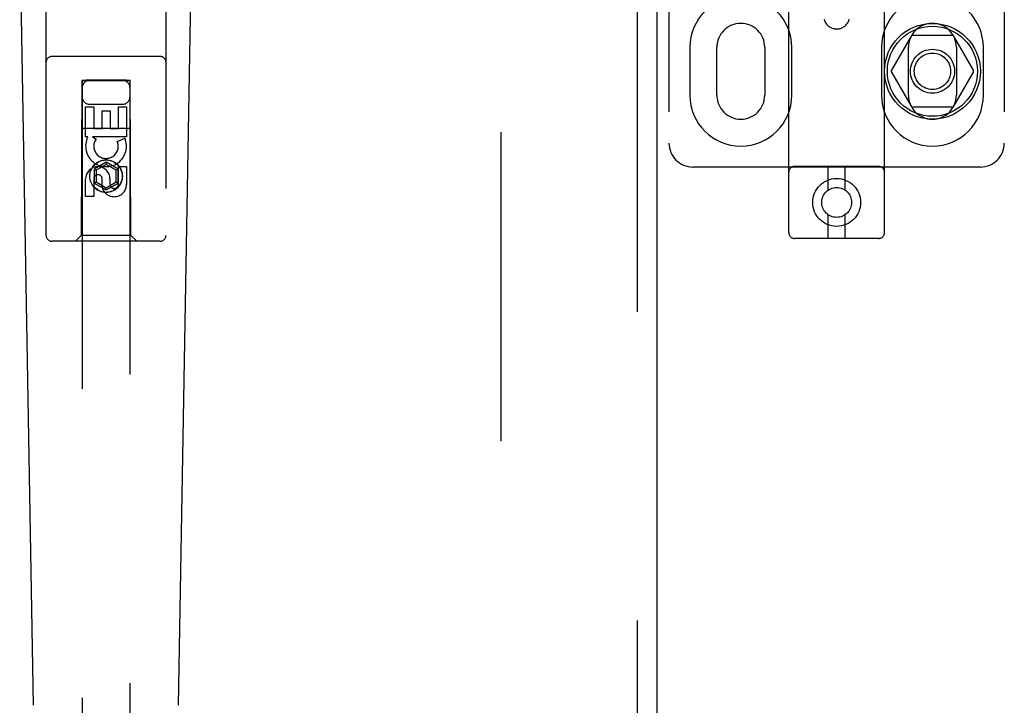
# Model space of a CAD drawing. Header units: inches. Extents: x 0 to 293, y 0 to 190.
# Tile 8 of 84: x 94.64 to 99.78, y 91.84 to 95.42. Entities that reach past the tile are written whole.
import ezdxf

# ---------------------------------------------------------------- set-up
doc = ezdxf.new("R2010")
doc.units = ezdxf.units.IN
doc.header["$LTSCALE"] = 16.12069
doc.header["$MEASUREMENT"] = 0
doc.linetypes.add('HIDDEN', pattern=[0.2, 0.1, -0.1])
doc.layers.add('DEFAULT_2', color=8, linetype='HIDDEN')
doc.layers.add('LEFTHAND_DOOR_ASSEMBLY', color=7, linetype='CONTINUOUS')

msp = doc.modelspace()

# ---------------------------------------------------------------- linework, layer by layer
at = {"layer": 'DEFAULT_2', "color": 8, "linetype": 'HIDDEN'}
for p, q in [((97.1556, 57.7556), (97.1556, 136.7976)), ((98.6556, 94.3094), (98.6556, 99.8099)), ((99.1556, 94.3094), (99.1556, 99.8099)), ((98.0306, 99.7766), (98.0306, 94.7766)), ((99.7806, 99.7766), (99.7806, 94.7766)), ((99.2945, 95.3341), (99.192, 95.1566)), ((99.5081, 95.3391), (99.3031, 95.3391)), ((99.6192, 95.1566), (99.5168, 95.3341)), ((98.14, 95.2766), (98.14, 95.0266)), ((98.2806, 95.0266), (98.2806, 95.2766)), ((98.5306, 95.2766), (98.5306, 95.0266)), ((98.6712, 95.0266), (98.6712, 95.2766)), ((99.14, 95.2766), (99.14, 95.0266)), ((99.2806, 95.0266), (99.2806, 95.2766)), ((99.5306, 95.2766), (99.5306, 95.0266)), ((99.6712, 95.0266), (99.6712, 95.2766)), ((99.192, 95.1466), (99.2945, 94.9691)), ((99.5168, 94.9691), (99.6192, 95.1466)), ((99.5081, 94.9641), (99.3031, 94.9641)), ((99.6556, 94.6516), (98.1556, 94.6516)), ((99.1256, 94.6544), (98.6856, 94.6544)), ((98.8606, 94.5307), (98.8606, 94.6544)), ((98.9506, 94.5307), (98.9506, 94.6544)), ((98.8606, 94.2794), (98.8606, 94.4032)), ((98.9506, 94.2794), (98.9506, 94.4032)), ((99.1256, 94.2794), (98.6856, 94.2794))]:
    msp.add_line(p, q, dxfattribs=at)
msp.add_lwpolyline([(98.8403, 95.4229), (98.8428, 95.4153), (98.846, 95.4084), (98.8495, 95.4025), (98.8533, 95.3974), (98.8573, 95.3929), (98.8615, 95.3889), (98.8659, 95.3855), (98.8703, 95.3825), (98.8746, 95.3801), (98.8788, 95.3781), (98.8829, 95.3765), (98.8868, 95.3752), (98.8906, 95.3742), (98.8942, 95.3735), (98.8976, 95.373), (98.9007, 95.3727), (98.9038, 95.3726), (98.9068, 95.3725), (98.9097, 95.3727), (98.9127, 95.3729), (98.9156, 95.3733), (98.9188, 95.3738), (98.9221, 95.3746), (98.9257, 95.3756), (98.9293, 95.3768), (98.9332, 95.3784), (98.9373, 95.3804), (98.9414, 95.3828), (98.9457, 95.3857), (98.9499, 95.3891), (98.954, 95.3929), (98.9579, 95.3974), (98.9617, 95.4025), (98.9652, 95.4083), (98.9684, 95.4152), (98.9709, 95.4229)], dxfattribs=at)
for centre, radius in [((99.4056, 95.1516), 0.25), ((99.4056, 95.1516), 0.235), ((99.4056, 95.1516), 0.115), ((99.4056, 95.1516), 0.095), ((98.9056, 94.4669), 0.125), ((98.9056, 94.4669), 0.078)]:
    msp.add_circle(centre, radius, dxfattribs=at)
for centre, radius, start, end in [((98.4056, 95.2766), 0.2656, 0, 180), ((99.4056, 95.2766), 0.2656, 0, 180), ((98.4056, 95.2766), 0.125, 0, 180), ((99.4056, 95.2766), 0.125, 0, 180), ((99.3031, 95.3291), 0.01, 90.0034, 149.9992), ((99.5081, 95.3291), 0.01, 30.0031, 89.9988), ((99.2007, 95.1516), 0.01, 150.0037, 209.9986), ((99.6106, 95.1516), 0.01, 330.0037, 29.9986), ((98.4056, 95.0266), 0.2656, 180, 360), ((98.4056, 95.0266), 0.125, 180, 360), ((99.4056, 95.0266), 0.2656, 180, 360), ((99.4056, 95.0266), 0.125, 180, 360), ((99.3031, 94.9741), 0.01, 210.0031, 269.9988), ((99.5081, 94.9741), 0.01, 270.0034, 329.9992), ((98.1556, 94.7766), 0.125, 180, 270), ((99.6556, 94.7766), 0.125, 270, 360), ((98.6856, 94.6244), 0.03, 90, 180), ((99.1256, 94.6244), 0.03, 0, 90), ((98.6856, 94.3094), 0.03, 180, 270), ((99.1256, 94.3094), 0.03, 270, 360)]:
    msp.add_arc(centre, radius, start, end, dxfattribs=at)
at = {"layer": 'LEFTHAND_DOOR_ASSEMBLY', "color": 8, "linetype": 'HIDDEN'}
for p, q in [((97.8641, 137.4226), (97.8641, 57.1306)), ((94.7806, 94.2941), (94.7806, 96.1516)), ((95.4056, 96.1516), (95.4056, 94.2941)), ((95.3756, 95.2291), (94.8106, 95.2291)), ((94.9666, 95.1041), (94.9631, 94.2941)), ((94.9666, 95.1041), (95.2196, 95.1041)), ((94.9681, 95.1057), (94.9681, 58.1041)), ((94.969, 95.1058), (94.9705, 95.1058)), ((94.9705, 95.1058), (94.9754, 95.1058)), ((94.974, 95.1027), (94.9705, 95.1027)), ((94.9881, 95.1027), (94.974, 95.1027)), ((94.9754, 95.1058), (94.9881, 95.1058)), ((95.1981, 95.1058), (94.9881, 95.1058)), ((95.2108, 95.1027), (94.9881, 95.1027)), ((95.1981, 95.1058), (95.2123, 95.1058)), ((95.2158, 95.1027), (95.2108, 95.1027)), ((95.2123, 95.1058), (95.2158, 95.1058)), ((95.2173, 95.1027), (95.2158, 95.1027)), ((95.2181, 58.1041), (95.2181, 95.1057)), ((95.2231, 94.2941), (95.2196, 95.1041)), ((94.9865, 94.8101), (94.9865, 94.9663)), ((94.9865, 94.9663), (95.029, 94.9663)), ((95.0081, 94.9791), (95.1781, 94.9791)), ((95.029, 94.9663), (95.029, 94.8527)), ((95.1573, 94.8527), (95.1573, 94.9663)), ((95.1573, 94.9663), (95.1998, 94.9663)), ((95.1998, 94.9663), (95.1998, 94.8101)), ((95.0724, 94.8527), (95.0724, 94.945)), ((95.0724, 94.945), (95.1149, 94.945)), ((95.1149, 94.945), (95.1149, 94.8527)), ((94.9655, 94.8541), (95.2207, 94.8541)), ((95.029, 94.8527), (95.0724, 94.8527)), ((95.1149, 94.8527), (95.1573, 94.8527)), ((94.9988, 94.8101), (94.9865, 94.8101)), ((94.997, 94.8066), (94.9988, 94.8101)), ((95.1998, 94.8101), (95.0222, 94.8101)), ((95.0222, 94.8101), (95.0407, 94.7971)), ((95.1517, 94.7858), (95.1908, 94.8027)), ((95.0931, 94.6766), (95.0306, 94.6405)), ((95.0931, 94.6651), (95.0406, 94.6347)), ((95.0931, 94.6766), (95.0931, 94.6651)), ((95.1556, 94.6405), (95.0931, 94.6766)), ((95.1456, 94.6347), (95.0931, 94.6651)), ((95.1573, 94.5614), (95.1573, 94.6539)), ((95.1573, 94.6539), (95.1998, 94.6539)), ((95.1998, 94.6539), (95.1998, 94.5614)), ((95.0306, 94.6405), (95.0306, 94.5683)), ((95.0306, 94.6405), (95.0406, 94.6347)), ((95.0406, 94.6347), (95.0406, 94.5741)), ((95.1556, 94.6405), (95.1456, 94.6347)), ((95.1456, 94.5741), (95.1456, 94.6347)), ((95.1556, 94.5683), (95.1556, 94.6405)), ((94.9865, 94.4976), (94.9865, 94.59)), ((95.029, 94.59), (95.029, 94.4976)), ((95.0306, 94.5683), (95.0406, 94.5741)), ((95.0306, 94.5683), (95.0931, 94.5323)), ((95.0406, 94.5741), (95.0931, 94.5438)), ((95.0725, 94.5476), (95.0725, 94.5939)), ((95.0931, 94.5438), (95.1456, 94.5741)), ((95.0931, 94.5323), (95.1556, 94.5683)), ((95.1134, 94.59), (95.1134, 94.5615)), ((95.1556, 94.5683), (95.1456, 94.5741)), ((95.029, 94.4976), (94.9865, 94.4976)), ((95.0931, 94.5323), (95.0931, 94.5438)), ((94.9631, 94.2941), (94.9331, 94.2641)), ((95.2231, 94.2941), (94.9631, 94.2941)), ((95.2231, 94.2941), (95.2531, 94.2641)), ((95.3756, 94.2641), (94.8106, 94.2641))]:
    msp.add_line(p, q, dxfattribs=at)
at = {"layer": 'LEFTHAND_DOOR_ASSEMBLY', "color": 3, "linetype": 'Continuous'}
msp.add_line((97.9681, 137.4226), (97.9681, 57.1306), dxfattribs=at)
at = {"layer": 'LEFTHAND_DOOR_ASSEMBLY', "color": 7, "linetype": 'Continuous'}
for p, q in [((94.7146, 91.8422), (94.6423, 95.9815)), ((95.4716, 91.8422), (95.5439, 95.9815))]:
    msp.add_line(p, q, dxfattribs=at)
at = {"layer": 'LEFTHAND_DOOR_ASSEMBLY', "color": 8, "linetype": 'HIDDEN'}
for points in [[(94.9681, 95.1057), (94.9682, 95.1057), (94.9685, 95.1058), (94.969, 95.1058)], [(94.9705, 95.1027), (94.969, 95.1027), (94.9685, 95.1028), (94.9682, 95.1028), (94.9681, 95.1028)], [(95.2158, 95.1058), (95.2173, 95.1058), (95.2177, 95.1058), (95.218, 95.1057), (95.2181, 95.1057)], [(95.2181, 95.1028), (95.218, 95.1028), (95.2177, 95.1028), (95.2173, 95.1027)]]:
    msp.add_lwpolyline(points, dxfattribs=at)
for radius in [0.085, 0.0845]:
    msp.add_circle((95.0931, 94.6041), radius, dxfattribs=at)
for centre, radius, start, end in [((94.8106, 95.1991), 0.03, 90, 180), ((95.3756, 95.1991), 0.03, 0, 90), ((95.0081, 95.0641), 0.04, 90, 180), ((95.1781, 95.0641), 0.04, 0, 90), ((95.0081, 95.0191), 0.04, 180, 270), ((95.1781, 95.0191), 0.04, 270, 360), ((95.093, 94.7604), 0.1065, 154.2636, 23.4027), ((95.093, 94.7604), 0.0639, 144.8895, 23.4026), ((95.05, 94.59), 0.0635, 0, 180), ((95.0509, 94.59), 0.0219, 10.307, 180), ((95.1354, 94.5614), 0.0644, 192.2995, 0.0775), ((95.1354, 94.5614), 0.0219, 179.9011, 360), ((94.8106, 94.2941), 0.03, 180, 270), ((95.3756, 94.2941), 0.03, 270, 360)]:
    msp.add_arc(centre, radius, start, end, dxfattribs=at)

doc.saveas('drawing.dxf')
